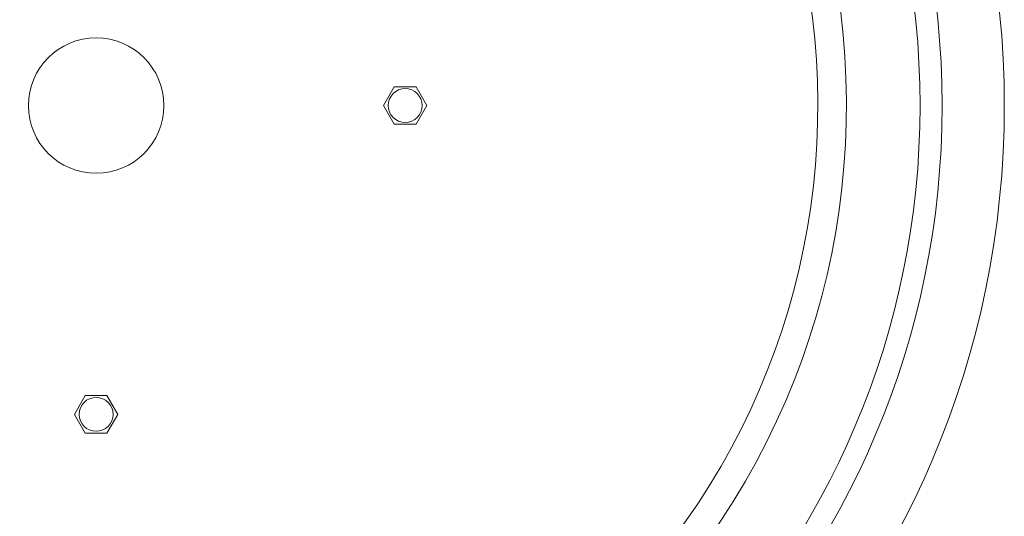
# Model space of a CAD drawing. Header units: millimetres. Extents: x 28 to 2257, y 19 to 785.
# Tile 19 of 55: x 1010 to 1217, y 461 to 565. Entities that reach past the tile are written whole.
import ezdxf

# ---------------------------------------------------------------- set-up
doc = ezdxf.new("R2010")
doc.units = ezdxf.units.MM
doc.layers.add('1', color=7, linetype='Continuous', true_color=0xffffff)

msp = doc.modelspace()

# ---------------------------------------------------------------- linework, layer by layer
at = {"layer": '1', "color": 155, "linetype": 'Continuous', "lineweight": 18}
for p, q in [((1086.48, 547.09), (1088.76, 551.04)), ((1088.76, 551.04), (1093.33, 551.04)), ((1093.33, 551.04), (1095.61, 547.09)), ((1088.76, 543.14), (1086.48, 547.09)), ((1095.61, 547.09), (1093.33, 543.14)), ((1093.33, 543.14), (1088.76, 543.14)), ((1021.48, 482.09), (1023.76, 486.04)), ((1023.76, 486.04), (1028.33, 486.04)), ((1028.33, 486.04), (1030.61, 482.09)), ((1023.76, 478.14), (1021.48, 482.09)), ((1030.61, 482.09), (1028.33, 478.14)), ((1028.33, 478.14), (1023.76, 478.14))]:
    msp.add_line(p, q, dxfattribs=at)
for centre, radius in [((1026.05, 547.09), 191), ((1026.05, 547.09), 177.92), ((1026.05, 547.09), 173.28), ((1026.05, 547.09), 14.25), ((1091.05, 547.09), 3.57), ((1026.05, 482.09), 3.57)]:
    msp.add_circle(centre, radius, dxfattribs=at)
for radius, start, end in [(157.8, 275.7803, 24.1062), (151.78, 276.03, 23.9344), (151.78, 180, 263.9363)]:
    msp.add_arc((1026.05, 547.09), radius, start, end, dxfattribs=at)

doc.saveas('drawing.dxf')
